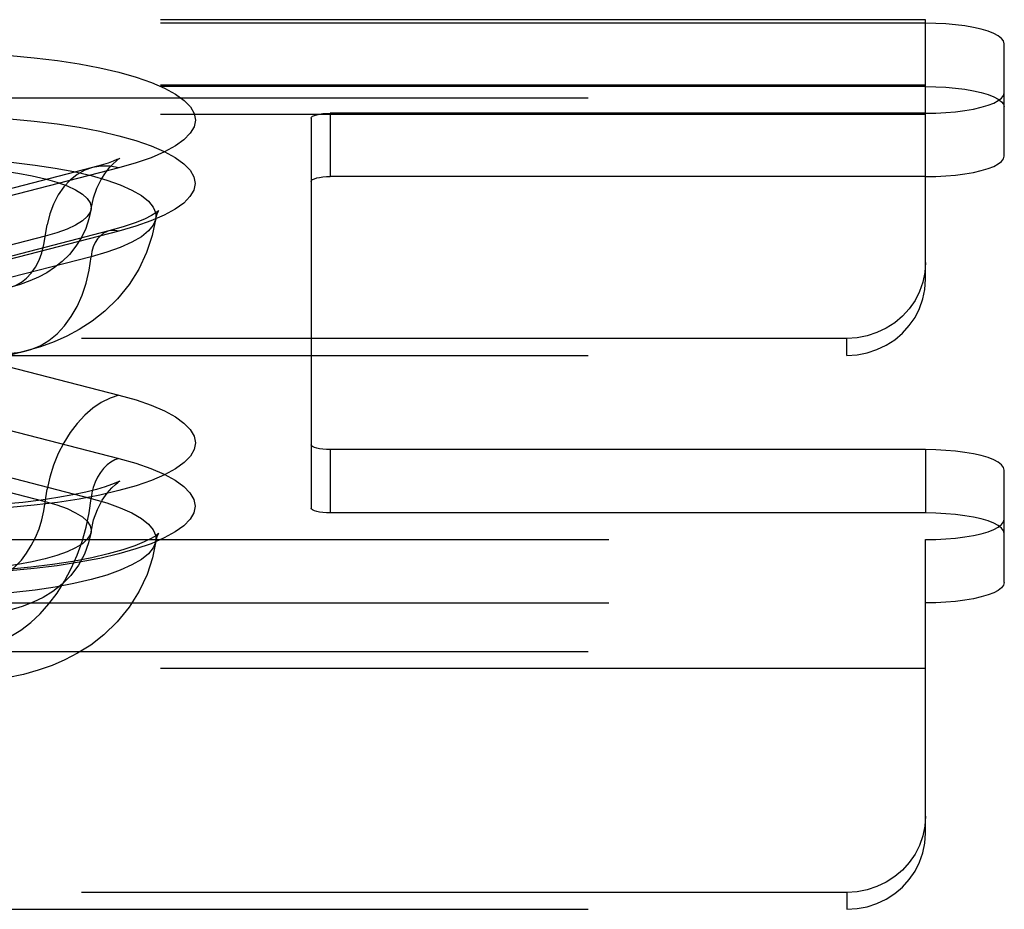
# Model space of a CAD drawing. Header units: inches. Extents: x 0 to 221, y 0 to 143.
# Tile 168 of 256: x 40.18 to 41.74, y 106.74 to 108.15. Entities that reach past the tile are written whole.
import ezdxf

# ---------------------------------------------------------------- set-up
doc = ezdxf.new("R2010")
doc.units = ezdxf.units.IN
doc.header["$LTSCALE"] = 12.142857
doc.header["$MEASUREMENT"] = 0
doc.linetypes.add('HIDDEN', pattern=[0.2, 0.1, -0.1])
doc.layers.add('DEFAULT_2', color=8, linetype='HIDDEN')

msp = doc.modelspace()

# ---------------------------------------------------------------- linework, layer by layer
at = {"layer": 'DEFAULT_2', "color": 8, "linetype": 'HIDDEN'}
for p, q in [((41.6137, 108.1509), (37.4627, 108.1509)), ((41.6137, 108.1452), (37.4682, 108.1452)), ((41.6137, 108.1452), (41.6137, 108.1509)), ((41.6137, 107.7389), (41.6137, 108.1452)), ((41.7387, 108.0347), (41.7387, 108.1128)), ((41.6137, 108.0469), (37.4627, 108.0469)), ((41.6137, 108.0447), (37.4682, 108.0447)), ((37.4352, 108.0271), (41.6137, 108.0271)), ((41.7387, 107.9343), (41.7387, 108.0347)), ((41.6137, 108.0002), (37.4352, 108.0002)), ((40.6387, 107.9946), (40.6387, 107.4763)), ((40.6687, 108.0024), (40.6687, 107.9019)), ((41.6137, 108.0024), (40.6687, 108.0024)), ((40.2917, 107.9162), (40.0588, 107.8559)), ((40.3336, 107.9158), (40.1006, 107.8555)), ((41.6137, 107.9019), (40.6687, 107.9019)), ((40.2167, 107.8074), (39.9837, 107.7471)), ((40.3176, 107.8156), (40.0847, 107.7553)), ((40.3333, 107.8154), (40.1003, 107.7551)), ((40.2895, 107.7748), (40.0566, 107.7145)), ((41.4887, 107.6451), (37.4352, 107.6451)), ((41.4887, 107.6182), (41.4887, 107.6451)), ((37.4352, 107.6182), (41.4887, 107.6182)), ((40.1865, 107.6253), (39.9536, 107.565)), ((40.1006, 107.6154), (40.3336, 107.5551)), ((40.1003, 107.5149), (40.3333, 107.4546)), ((40.6387, 107.4763), (40.6387, 107.3759)), ((40.6687, 107.4686), (40.6687, 107.3681)), ((41.6137, 107.4686), (40.6687, 107.4686)), ((41.6137, 107.4686), (41.6137, 107.3681)), ((39.9837, 107.4465), (40.2167, 107.3862)), ((40.0566, 107.4516), (40.2895, 107.3913)), ((41.7387, 107.3581), (41.7387, 107.4362)), ((41.6137, 107.3681), (40.6687, 107.3681)), ((41.7387, 107.2577), (41.7387, 107.3581)), ((37.4682, 107.3258), (41.6137, 107.3258)), ((41.6137, 106.86), (41.6137, 107.3258)), ((37.4682, 107.2253), (41.6137, 107.2253)), ((37.4352, 107.1482), (41.6137, 107.1482)), ((41.6137, 107.1212), (37.4352, 107.1212)), ((41.4887, 106.7661), (37.4352, 106.7661)), ((41.4887, 106.7661), (41.4887, 106.7392)), ((37.4352, 106.7392), (41.4887, 106.7392))]:
    msp.add_line(p, q, dxfattribs=at)
for points in [[(41.7387, 108.1128), (41.7376, 108.1171), (41.7345, 108.1212), (41.7292, 108.1252), (41.722, 108.129), (41.7129, 108.1325), (41.7021, 108.1357), (41.6898, 108.1385), (41.6762, 108.1409), (41.6615, 108.1427), (41.6461, 108.1441), (41.6302, 108.1449), (41.6137, 108.1452)], [(40.1608, 108.0942), (40.1991, 108.0906), (40.2359, 108.0861), (40.2708, 108.0807), (40.3034, 108.0744), (40.3336, 108.0674), (40.3609, 108.0596), (40.3851, 108.0511), (40.406, 108.0421), (40.4234, 108.0326), (40.4371, 108.0227), (40.447, 108.0124), (40.4529, 108.002), (40.4549, 107.9915), (40.4528, 107.981), (40.4468, 107.9706), (40.4369, 107.9604), (40.4232, 107.9505), (40.4057, 107.941), (40.3848, 107.9319), (40.3608, 107.9236), (40.3336, 107.9158)], [(41.6137, 108.0447), (41.6302, 108.0444), (41.6461, 108.0436), (41.6615, 108.0423), (41.6762, 108.0404), (41.6898, 108.038), (41.7021, 108.0353), (41.7129, 108.0321), (41.722, 108.0286), (41.7292, 108.0248), (41.7345, 108.0208), (41.7376, 108.0166), (41.7387, 108.0124)], [(41.6137, 108.0024), (41.6302, 108.0027), (41.6461, 108.0035), (41.6615, 108.0049), (41.6762, 108.0067), (41.6898, 108.0091), (41.7021, 108.0119), (41.7129, 108.015), (41.722, 108.0186), (41.7292, 108.0224), (41.7345, 108.0264), (41.7376, 108.0305), (41.7387, 108.0347)], [(40.1607, 107.9936), (40.1989, 107.9901), (40.2357, 107.9856), (40.2705, 107.9802), (40.3032, 107.9739), (40.3333, 107.9668), (40.3606, 107.9591), (40.3848, 107.9506), (40.4056, 107.9416), (40.423, 107.9321), (40.4367, 107.9222), (40.4465, 107.912), (40.4525, 107.9016), (40.4544, 107.8911), (40.4524, 107.8806), (40.4464, 107.8702), (40.4365, 107.86), (40.4228, 107.8501), (40.4053, 107.8406), (40.3844, 107.8315), (40.3605, 107.8232), (40.3333, 107.8154)], [(40.6387, 107.9946), (40.6393, 107.9962), (40.641, 107.9976), (40.6438, 107.9989), (40.6475, 108.0001), (40.6521, 108.0011), (40.6572, 108.0018), (40.6628, 108.0022), (40.6687, 108.0024)], [(39.792, 107.9035), (39.8194, 107.9099), (39.8492, 107.9155), (39.8811, 107.9203), (39.9147, 107.9242), (39.9497, 107.9271), (39.9857, 107.9291), (40.0224, 107.9301), (40.0592, 107.9301), (40.0958, 107.9291), (40.1318, 107.9271), (40.1668, 107.9242), (40.2005, 107.9203), (40.2324, 107.9155), (40.2622, 107.9099), (40.2895, 107.9035), (40.3142, 107.8965), (40.3358, 107.8887), (40.3542, 107.8805), (40.3692, 107.8718), (40.3806, 107.8627), (40.3882, 107.8534), (40.3921, 107.8439), (40.3923, 107.8357)], [(40.2894, 107.8505), (40.2932, 107.8682), (40.2987, 107.8838), (40.3052, 107.8971), (40.3122, 107.908), (40.3187, 107.9163), (40.3245, 107.9224), (40.3292, 107.9266), (40.3326, 107.9293), (40.3345, 107.9307)], [(40.3345, 107.9307), (40.3346, 107.9308), (40.3351, 107.931), (40.3338, 107.9303), (40.3304, 107.9288), (40.3247, 107.9264), (40.3164, 107.9234), (40.3055, 107.92), (40.2917, 107.9162)], [(41.6137, 107.9019), (41.6302, 107.9022), (41.6461, 107.903), (41.6615, 107.9044), (41.6762, 107.9063), (41.6898, 107.9086), (41.7021, 107.9114), (41.7129, 107.9146), (41.722, 107.9181), (41.7292, 107.9219), (41.7345, 107.9259), (41.7376, 107.93), (41.7387, 107.9343)], [(39.8649, 107.8985), (39.8857, 107.9033), (39.9084, 107.9075), (39.9328, 107.9109), (39.9586, 107.9137), (39.9854, 107.9157), (40.0129, 107.9169), (40.0408, 107.9173), (40.0686, 107.9169), (40.0961, 107.9157), (40.1229, 107.9137), (40.1487, 107.9109), (40.1731, 107.9075), (40.1959, 107.9033), (40.2167, 107.8985), (40.2353, 107.8931), (40.2514, 107.8872), (40.2649, 107.8809), (40.2756, 107.8742), (40.2833, 107.8673), (40.288, 107.8601), (40.2895, 107.8529), (40.2894, 107.8505)], [(40.2917, 107.9162), (40.2794, 107.9119), (40.2673, 107.9052), (40.2562, 107.8963), (40.2461, 107.8855), (40.2373, 107.8728), (40.2299, 107.8584), (40.2239, 107.8426), (40.2195, 107.8255)], [(40.3336, 107.9158), (40.3196, 107.9183), (40.3057, 107.9185), (40.2917, 107.9162)], [(40.6387, 107.8942), (40.6393, 107.8957), (40.641, 107.8971), (40.6438, 107.8985), (40.6475, 107.8997), (40.6521, 107.9006), (40.6572, 107.9013), (40.6628, 107.9018), (40.6687, 107.9019)], [(40.2894, 107.8505), (40.2861, 107.835), (40.281, 107.8198), (40.2741, 107.8052), (40.2654, 107.7914), (40.255, 107.7785), (40.2434, 107.767), (40.2314, 107.7575), (40.219, 107.7494), (40.206, 107.7424), (40.1922, 107.7363), (40.1771, 107.7308), (40.1605, 107.726)], [(40.2894, 107.8505), (40.288, 107.8457), (40.2833, 107.8386), (40.2756, 107.8317), (40.2649, 107.825), (40.2514, 107.8187), (40.2353, 107.8128), (40.2167, 107.8074)], [(40.3971, 107.8482), (40.3961, 107.8472), (40.3922, 107.8444), (40.3852, 107.8401), (40.3743, 107.8346), (40.3594, 107.8285), (40.3406, 107.8221), (40.3176, 107.8156)], [(40.3957, 107.846), (40.3963, 107.8471), (40.3972, 107.8483), (40.3971, 107.8482)], [(40.3923, 107.8357), (40.3866, 107.8082), (40.3776, 107.7813), (40.3653, 107.7552), (40.3499, 107.7308), (40.3316, 107.7081), (40.3114, 107.6883), (40.291, 107.6723), (40.2706, 107.6591), (40.2509, 107.6486), (40.2309, 107.6397), (40.2094, 107.632), (40.1865, 107.6253)], [(40.3923, 107.8357), (40.3921, 107.8344), (40.3882, 107.8249), (40.3806, 107.8156), (40.3692, 107.8065), (40.3542, 107.7978), (40.3358, 107.7896), (40.3142, 107.7819), (40.2895, 107.7748)], [(40.3923, 107.8357), (40.3942, 107.8429), (40.3957, 107.846)], [(40.1605, 107.726), (40.1697, 107.7292), (40.1788, 107.7342), (40.1871, 107.7408), (40.1946, 107.7489), (40.2012, 107.7584), (40.2068, 107.7692), (40.2113, 107.7811), (40.2146, 107.7939), (40.2195, 107.8255)], [(40.3176, 107.8156), (40.3149, 107.8147), (40.3093, 107.812), (40.3043, 107.8081), (40.2998, 107.8032), (40.296, 107.7972), (40.293, 107.7904), (40.2908, 107.7829), (40.2895, 107.7748)], [(40.3333, 107.8154), (40.327, 107.8164), (40.3208, 107.8162), (40.3176, 107.8156)], [(40.1865, 107.6253), (40.1936, 107.6274), (40.2084, 107.6336), (40.2224, 107.642), (40.2354, 107.6526), (40.2473, 107.6652), (40.258, 107.6797), (40.2673, 107.6959), (40.2752, 107.7138), (40.2816, 107.733), (40.2864, 107.7534), (40.2895, 107.7748)], [(41.6137, 107.7658), (41.6126, 107.7499), (41.6095, 107.7346), (41.6042, 107.7196), (41.597, 107.7054), (41.5879, 107.6923), (41.5771, 107.6804), (41.5648, 107.67), (41.5512, 107.6613), (41.5365, 107.6543), (41.5211, 107.6492), (41.5052, 107.6461), (41.4887, 107.6451)], [(41.4887, 107.6182), (41.5052, 107.6192), (41.5211, 107.6223), (41.5365, 107.6274), (41.5512, 107.6343), (41.5648, 107.6431), (41.5771, 107.6535), (41.5879, 107.6654), (41.597, 107.6785), (41.6042, 107.6927), (41.6095, 107.7077), (41.6126, 107.723), (41.6137, 107.7389)], [(40.1292, 107.6258), (40.1457, 107.6227), (40.162, 107.6219), (40.1781, 107.6235), (40.1865, 107.6253)], [(40.3336, 107.5551), (40.3608, 107.5474), (40.3848, 107.539), (40.4057, 107.53), (40.4232, 107.5205), (40.4369, 107.5106), (40.4468, 107.5004), (40.4528, 107.49), (40.4549, 107.4794), (40.4529, 107.4689), (40.447, 107.4585), (40.4371, 107.4483), (40.4234, 107.4384), (40.406, 107.4289), (40.3851, 107.4198), (40.3609, 107.4114), (40.3336, 107.4036), (40.3034, 107.3965), (40.2708, 107.3902), (40.2359, 107.3848), (40.1991, 107.3803), (40.1608, 107.3768)], [(40.3336, 107.5551), (40.3196, 107.5504), (40.3057, 107.5434), (40.2923, 107.5343), (40.2794, 107.5231), (40.2673, 107.5102), (40.2562, 107.4956), (40.2461, 107.4796), (40.2373, 107.4623), (40.2299, 107.4441), (40.2239, 107.4252), (40.2195, 107.4058)], [(40.6687, 107.4686), (40.6628, 107.4687), (40.6572, 107.4692), (40.6521, 107.4699), (40.6475, 107.4708), (40.6438, 107.472), (40.641, 107.4734), (40.6393, 107.4748), (40.6387, 107.4763)], [(41.7387, 107.4362), (41.7376, 107.4405), (41.7345, 107.4446), (41.7292, 107.4486), (41.722, 107.4524), (41.7129, 107.4559), (41.7021, 107.4591), (41.6898, 107.4619), (41.6762, 107.4642), (41.6615, 107.4661), (41.6461, 107.4675), (41.6302, 107.4683), (41.6137, 107.4686)], [(40.3333, 107.4546), (40.3605, 107.4469), (40.3844, 107.4385), (40.4053, 107.4295), (40.4228, 107.42), (40.4365, 107.4101), (40.4464, 107.3999), (40.4524, 107.3895), (40.4544, 107.379), (40.4525, 107.3685), (40.4465, 107.3581), (40.4367, 107.3479), (40.423, 107.338), (40.4056, 107.3285), (40.3848, 107.3194), (40.3606, 107.311), (40.3333, 107.3032), (40.3032, 107.2961), (40.2705, 107.2899), (40.2357, 107.2845), (40.1989, 107.28), (40.1607, 107.2764)], [(40.3333, 107.4546), (40.327, 107.4524), (40.3208, 107.4489), (40.3149, 107.4444), (40.3093, 107.4388), (40.3043, 107.4323), (40.2998, 107.425), (40.296, 107.4171), (40.293, 107.4088), (40.2908, 107.4001), (40.2895, 107.3913)], [(40.3337, 107.4179), (40.3346, 107.4185), (40.3351, 107.4188), (40.3333, 107.4179), (40.3289, 107.4159), (40.3218, 107.4131), (40.3116, 107.4096), (40.2981, 107.4056), (40.281, 107.4013), (40.2605, 107.3969), (40.2367, 107.3925), (40.21, 107.3885), (40.1809, 107.385), (40.1496, 107.3821)], [(40.2894, 107.3383), (40.2935, 107.3571), (40.2996, 107.3737), (40.3072, 107.3882), (40.3151, 107.3997), (40.3222, 107.4079), (40.328, 107.4134), (40.3322, 107.4168), (40.3337, 107.4179)], [(40.1292, 107.2598), (40.1397, 107.2634), (40.15, 107.2686), (40.1601, 107.2754), (40.1697, 107.2837), (40.1788, 107.2934), (40.1871, 107.3044), (40.1946, 107.3164), (40.2012, 107.3293), (40.2068, 107.3429), (40.2113, 107.3571), (40.2146, 107.3716), (40.2195, 107.4058)], [(40.1292, 107.1593), (40.1457, 107.1648), (40.162, 107.1725), (40.1781, 107.1823), (40.1936, 107.1942), (40.2084, 107.2081), (40.2224, 107.2238), (40.2354, 107.2411), (40.2473, 107.2599), (40.258, 107.2799), (40.2673, 107.301), (40.2752, 107.3229), (40.2816, 107.3454), (40.2864, 107.3683), (40.2895, 107.3913)], [(40.2167, 107.3862), (40.2353, 107.3808), (40.2514, 107.375), (40.2649, 107.3686), (40.2756, 107.362), (40.2833, 107.355), (40.288, 107.3479), (40.2895, 107.3407), (40.2894, 107.3383)], [(40.2895, 107.3913), (40.3142, 107.3842), (40.3358, 107.3765), (40.3542, 107.3683), (40.3692, 107.3596), (40.3806, 107.3505), (40.3882, 107.3412), (40.3921, 107.3317), (40.3923, 107.3235)], [(40.6687, 107.3681), (40.6628, 107.3683), (40.6572, 107.3687), (40.6521, 107.3694), (40.6475, 107.3704), (40.6438, 107.3716), (40.641, 107.3729), (40.6393, 107.3743), (40.6387, 107.3759)], [(41.7387, 107.3358), (41.7376, 107.34), (41.7345, 107.3441), (41.7292, 107.3481), (41.722, 107.3519), (41.7129, 107.3555), (41.7021, 107.3586), (41.6898, 107.3614), (41.6762, 107.3638), (41.6615, 107.3656), (41.6461, 107.367), (41.6302, 107.3678), (41.6137, 107.3681)], [(41.6137, 107.3258), (41.6302, 107.3261), (41.6461, 107.3269), (41.6615, 107.3282), (41.6762, 107.3301), (41.6898, 107.3325), (41.7021, 107.3352), (41.7129, 107.3384), (41.722, 107.3419), (41.7292, 107.3457), (41.7345, 107.3497), (41.7376, 107.3539), (41.7387, 107.3581)], [(40.2894, 107.3383), (40.288, 107.3335), (40.2833, 107.3264), (40.2756, 107.3194), (40.2649, 107.3128), (40.2514, 107.3064), (40.2353, 107.3006), (40.2167, 107.2952), (40.1959, 107.2904), (40.1731, 107.2862), (40.1487, 107.2827), (40.1229, 107.2799), (40.0961, 107.2779), (40.0686, 107.2767), (40.0408, 107.2763), (40.0129, 107.2767), (39.9854, 107.2779), (39.9586, 107.2799), (39.9328, 107.2827), (39.9084, 107.2862), (39.8857, 107.2904), (39.8649, 107.2952)], [(40.2894, 107.3383), (40.2855, 107.3207), (40.2791, 107.3029), (40.2696, 107.2853), (40.2575, 107.269), (40.2436, 107.255), (40.2286, 107.2433), (40.2136, 107.2341), (40.1977, 107.2264), (40.1801, 107.2196), (40.1607, 107.2138), (40.1386, 107.2089), (40.1147, 107.205), (40.0907, 107.2024), (40.0664, 107.2008), (40.0426, 107.2003), (40.0189, 107.2007), (39.995, 107.2021), (39.9709, 107.2045), (39.9461, 107.2083), (39.9211, 107.2138)], [(40.3961, 107.3345), (40.3964, 107.3349), (40.3972, 107.3361), (40.396, 107.3349), (40.392, 107.3319), (40.3847, 107.3276), (40.3737, 107.3221), (40.3587, 107.316), (40.3397, 107.3096), (40.3168, 107.3031), (40.2904, 107.2969), (40.2607, 107.2912), (40.2284, 107.2862), (40.1936, 107.2819), (40.157, 107.2785)], [(40.3923, 107.3235), (40.3942, 107.3308), (40.3961, 107.3345)], [(40.3923, 107.3235), (40.3921, 107.3222), (40.3882, 107.3127), (40.3806, 107.3034), (40.3692, 107.2943), (40.3542, 107.2856), (40.3358, 107.2773), (40.3142, 107.2696), (40.2895, 107.2625), (40.2622, 107.2562), (40.2324, 107.2506), (40.2005, 107.2458), (40.1668, 107.2419), (40.1318, 107.239), (40.0958, 107.237), (40.0592, 107.236), (40.0224, 107.236), (39.9857, 107.237), (39.9497, 107.239), (39.9147, 107.2419), (39.8811, 107.2458), (39.8492, 107.2506), (39.8194, 107.2562), (39.792, 107.2625)], [(40.3923, 107.3235), (40.3869, 107.2972), (40.3783, 107.2706), (40.3659, 107.2441), (40.3501, 107.2188), (40.331, 107.1952), (40.3099, 107.1748), (40.289, 107.1586), (40.2681, 107.1454), (40.2479, 107.1349), (40.2275, 107.1262), (40.2057, 107.1186), (40.1823, 107.112), (40.1561, 107.1063), (40.1279, 107.1018), (40.0979, 107.0986), (40.0673, 107.0968), (40.0381, 107.0963), (40.0089, 107.097), (39.9784, 107.0991), (39.9486, 107.1026), (39.9211, 107.1072), (39.895, 107.1131)], [(41.7387, 107.2577), (41.7376, 107.2534), (41.7345, 107.2493), (41.7292, 107.2453), (41.722, 107.2415), (41.7129, 107.238), (41.7021, 107.2348), (41.6898, 107.232), (41.6762, 107.2296), (41.6615, 107.2278), (41.6461, 107.2264), (41.6302, 107.2256), (41.6137, 107.2253)], [(41.6137, 106.8869), (41.6126, 106.871), (41.6095, 106.8556), (41.6042, 106.8407), (41.597, 106.8265), (41.5879, 106.8134), (41.5771, 106.8015), (41.5648, 106.7911), (41.5512, 106.7823), (41.5365, 106.7753), (41.5211, 106.7702), (41.5052, 106.7672), (41.4887, 106.7661)], [(41.4887, 106.7392), (41.5052, 106.7403), (41.5211, 106.7433), (41.5365, 106.7484), (41.5512, 106.7554), (41.5648, 106.7642), (41.5771, 106.7746), (41.5879, 106.7865), (41.597, 106.7996), (41.6042, 106.8138), (41.6095, 106.8287), (41.6126, 106.8441), (41.6137, 106.86)]]:
    msp.add_lwpolyline(points, dxfattribs=at)

doc.saveas('drawing.dxf')
